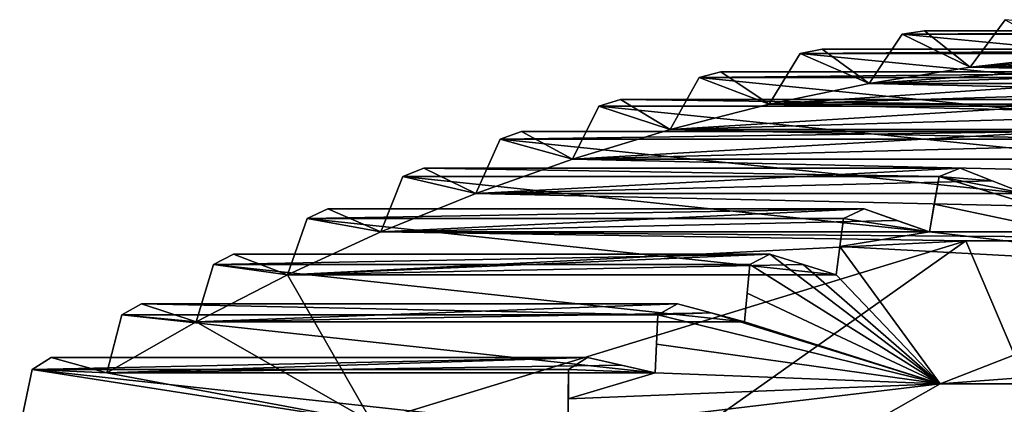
# Model space of a CAD drawing. Header units: millimetres. Extents: x -682 to 137, y -14 to 967.
# Tile 43 of 256: x -606.74 to -600.99, y 12.16 to 14.41. Entities that reach past the tile are written whole.
import ezdxf

# ---------------------------------------------------------------- set-up
doc = ezdxf.new("R2010")
doc.units = ezdxf.units.MM
doc.header["$LTSCALE"] = 65.185185
for name, color, linetype in [('4121', 7, 'CONTINUOUS'), ('4122', 7, 'CONTINUOUS'), ('4137', 7, 'CONTINUOUS'), ('4141', 7, 'CONTINUOUS'), ('4143', 7, 'CONTINUOUS'), ('4191', 7, 'CONTINUOUS'), ('4192', 7, 'CONTINUOUS'), ('4193', 7, 'CONTINUOUS'), ('4194', 7, 'CONTINUOUS'), ('4195', 7, 'CONTINUOUS'), ('4196', 7, 'CONTINUOUS'), ('4197', 7, 'CONTINUOUS'), ('4198', 7, 'CONTINUOUS'), ('4199', 7, 'CONTINUOUS'), ('4200', 7, 'CONTINUOUS'), ('4201', 7, 'CONTINUOUS'), ('4202', 7, 'CONTINUOUS'), ('4203', 7, 'CONTINUOUS'), ('4204', 7, 'CONTINUOUS'), ('4205', 7, 'CONTINUOUS'), ('4206', 7, 'CONTINUOUS'), ('4207', 7, 'CONTINUOUS'), ('4208', 7, 'CONTINUOUS'), ('4209', 7, 'CONTINUOUS'), ('4210', 7, 'CONTINUOUS'), ('4211', 7, 'CONTINUOUS')]:
    doc.layers.add(name, color=color, linetype=linetype)

msp = doc.modelspace()

# ---------------------------------------------------------------- linework, layer by layer
at = {"layer": '4121', "color": 7, "linetype": 'CONTINUOUS', "true_color": 0x191919}
for points in [[(-598.4493, 14.3207, -113.4454), (-598.3196, 14.3415, -113.484), (-601.5844, 14.3207, -123.9892), (-598.4493, 14.3207, -113.4454)], [(-601.5844, 14.3207, -123.9892), (-598.3196, 14.3415, -113.484), (-601.4547, 14.3415, -124.0278), (-601.5844, 14.3207, -123.9892)], [(-599.046, 14.2079, -113.268), (-598.9173, 14.2346, -113.3063), (-602.1811, 14.2079, -123.8118), (-599.046, 14.2079, -113.268)], [(-602.1811, 14.2079, -123.8118), (-598.9173, 14.2346, -113.3063), (-602.0524, 14.2346, -123.8501), (-602.1811, 14.2079, -123.8118)], [(-599.6374, 14.068, -113.0922), (-599.5099, 14.1006, -113.1301), (-602.7725, 14.068, -123.636), (-599.6374, 14.068, -113.0922)], [(-602.7725, 14.068, -123.636), (-599.5099, 14.1006, -113.1301), (-602.645, 14.1006, -123.6739), (-602.7725, 14.068, -123.636)], [(-603.3574, 13.9014, -123.462), (-600.2224, 13.9014, -112.9182), (-603.2315, 13.9397, -123.4995), (-603.3574, 13.9014, -123.462)], [(-600.2224, 13.9014, -112.9182), (-600.0964, 13.9397, -112.9557), (-603.2315, 13.9397, -123.4995), (-600.2224, 13.9014, -112.9182)], [(-600.7998, 13.7083, -112.7465), (-600.6756, 13.7523, -112.7835), (-603.9349, 13.7083, -123.2903), (-600.7998, 13.7083, -112.7465)], [(-603.9349, 13.7083, -123.2903), (-600.6756, 13.7523, -112.7835), (-603.8106, 13.7523, -123.3273), (-603.9349, 13.7083, -123.2903)], [(-604.5037, 13.4892, -123.1212), (-601.3687, 13.4892, -112.5774), (-604.3814, 13.5388, -123.1575), (-604.5037, 13.4892, -123.1212)], [(-601.3687, 13.4892, -112.5774), (-601.2464, 13.5388, -112.6138), (-604.3814, 13.5388, -123.1575), (-601.3687, 13.4892, -112.5774)], [(-601.9278, 13.2443, -112.4111), (-601.8077, 13.2994, -112.4469), (-605.0629, 13.2443, -122.9549), (-601.9278, 13.2443, -112.4111)], [(-605.0629, 13.2443, -122.9549), (-601.8077, 13.2994, -112.4469), (-604.9428, 13.2994, -122.9906), (-605.0629, 13.2443, -122.9549)], [(-602.4762, 12.9742, -112.2481), (-602.3585, 13.0348, -112.2831), (-605.6112, 12.9742, -122.7919), (-602.4762, 12.9742, -112.2481)], [(-605.6112, 12.9742, -122.7919), (-602.3585, 13.0348, -112.2831), (-605.4936, 13.0348, -122.8269), (-605.6112, 12.9742, -122.7919)], [(-606.1478, 12.6795, -122.6323), (-603.0127, 12.6795, -112.0886), (-606.0327, 12.7453, -122.6665), (-606.1478, 12.6795, -122.6323)], [(-603.0127, 12.6795, -112.0886), (-602.8977, 12.7453, -112.1228), (-606.0327, 12.7453, -122.6665), (-603.0127, 12.6795, -112.0886)], [(-603.5364, 12.3606, -111.9328), (-603.4242, 12.4316, -111.9662), (-606.6715, 12.3606, -122.4766), (-603.5364, 12.3606, -111.9328)], [(-606.6715, 12.3606, -122.4766), (-603.4242, 12.4316, -111.9662), (-606.5593, 12.4316, -122.51), (-606.6715, 12.3606, -122.4766)]]:
    msp.add_3dface(points, dxfattribs=at)
at = {"layer": '4122', "color": 7, "linetype": 'CONTINUOUS', "true_color": 0x191919}
for points in [[(-600.9836, 14.4062, -124.1679), (-600.5957, 14.1958, -124.2832), (-601.1881, 14.1281, -124.107), (-600.9836, 14.4062, -124.1679)], [(-601.5844, 14.3207, -123.9892), (-601.4547, 14.3415, -124.0278), (-601.1881, 14.1281, -124.107), (-601.5844, 14.3207, -123.9892)], [(-601.5844, 14.3207, -123.9892), (-601.1881, 14.1281, -124.107), (-601.7771, 14.0335, -123.9319), (-601.5844, 14.3207, -123.9892)], [(-602.1811, 14.2079, -123.8118), (-602.0524, 14.2346, -123.8501), (-601.7771, 14.0335, -123.9319), (-602.1811, 14.2079, -123.8118)], [(-602.1811, 14.2079, -123.8118), (-601.7771, 14.0335, -123.9319), (-602.3616, 13.9122, -123.7581), (-602.1811, 14.2079, -123.8118)], [(-600.5957, 14.1958, -124.2832), (-597.6224, 14.1281, -125.1673), (-601.1881, 14.1281, -124.107), (-600.5957, 14.1958, -124.2832)], [(-601.1881, 14.1281, -124.107), (-597.0334, 14.0335, -125.3424), (-601.7771, 14.0335, -123.9319), (-601.1881, 14.1281, -124.107)], [(-597.6224, 14.1281, -125.1673), (-597.0334, 14.0335, -125.3424), (-601.1881, 14.1281, -124.107), (-597.6224, 14.1281, -125.1673)], [(-602.7725, 14.068, -123.636), (-602.3616, 13.9122, -123.7581), (-602.9405, 13.7644, -123.586), (-602.7725, 14.068, -123.636)], [(-602.7725, 14.068, -123.636), (-602.645, 14.1006, -123.6739), (-602.3616, 13.9122, -123.7581), (-602.7725, 14.068, -123.636)], [(-601.7771, 14.0335, -123.9319), (-596.4489, 13.9122, -125.5162), (-602.3616, 13.9122, -123.7581), (-601.7771, 14.0335, -123.9319)], [(-597.0334, 14.0335, -125.3424), (-596.4489, 13.9122, -125.5162), (-601.7771, 14.0335, -123.9319), (-597.0334, 14.0335, -125.3424)], [(-603.3574, 13.9014, -123.462), (-603.2315, 13.9397, -123.4995), (-602.9405, 13.7644, -123.586), (-603.3574, 13.9014, -123.462)], [(-603.3574, 13.9014, -123.462), (-602.9405, 13.7644, -123.586), (-603.5126, 13.5905, -123.4159), (-603.3574, 13.9014, -123.462)], [(-602.3616, 13.9122, -123.7581), (-595.8701, 13.7644, -125.6883), (-602.9405, 13.7644, -123.586), (-602.3616, 13.9122, -123.7581)], [(-596.4489, 13.9122, -125.5162), (-595.8701, 13.7644, -125.6883), (-602.3616, 13.9122, -123.7581), (-596.4489, 13.9122, -125.5162)], [(-602.9405, 13.7644, -123.586), (-595.2979, 13.5905, -125.8584), (-603.5126, 13.5905, -123.4159), (-602.9405, 13.7644, -123.586)], [(-595.8701, 13.7644, -125.6883), (-595.2979, 13.5905, -125.8584), (-602.9405, 13.7644, -123.586), (-595.8701, 13.7644, -125.6883)], [(-603.9349, 13.7083, -123.2903), (-603.5126, 13.5905, -123.4159), (-604.0769, 13.3906, -123.2481), (-603.9349, 13.7083, -123.2903)], [(-603.9349, 13.7083, -123.2903), (-603.8106, 13.7523, -123.3273), (-603.5126, 13.5905, -123.4159), (-603.9349, 13.7083, -123.2903)], [(-603.5126, 13.5905, -123.4159), (-594.7336, 13.3906, -126.0262), (-604.0769, 13.3906, -123.2481), (-603.5126, 13.5905, -123.4159)], [(-595.2979, 13.5905, -125.8584), (-594.7336, 13.3906, -126.0262), (-603.5126, 13.5905, -123.4159), (-595.2979, 13.5905, -125.8584)], [(-604.5037, 13.4892, -123.1212), (-604.3814, 13.5388, -123.1575), (-604.0769, 13.3906, -123.2481), (-604.5037, 13.4892, -123.1212)], [(-604.5037, 13.4892, -123.1212), (-604.0769, 13.3906, -123.2481), (-604.6323, 13.1653, -123.0829), (-604.5037, 13.4892, -123.1212)], [(-604.0769, 13.3906, -123.2481), (-594.1782, 13.1653, -126.1914), (-604.6323, 13.1653, -123.0829), (-604.0769, 13.3906, -123.2481)], [(-594.7336, 13.3906, -126.0262), (-594.1782, 13.1653, -126.1914), (-604.0769, 13.3906, -123.2481), (-594.7336, 13.3906, -126.0262)], [(-605.0629, 13.2443, -122.9549), (-604.9428, 13.2994, -122.9906), (-604.6323, 13.1653, -123.0829), (-605.0629, 13.2443, -122.9549)], [(-605.0629, 13.2443, -122.9549), (-604.6323, 13.1653, -123.0829), (-605.1778, 12.9149, -122.9208), (-605.0629, 13.2443, -122.9549)], [(-604.6323, 13.1653, -123.0829), (-601.2135, 13.1136, -124.0995), (-605.1778, 12.9149, -122.9208), (-604.6323, 13.1653, -123.0829)], [(-594.1782, 13.1653, -126.1914), (-597.597, 13.1136, -125.1748), (-604.6323, 13.1653, -123.0829), (-594.1782, 13.1653, -126.1914)], [(-597.597, 13.1136, -125.1748), (-601.2135, 13.1136, -124.0995), (-604.6323, 13.1653, -123.0829), (-597.597, 13.1136, -125.1748)], [(-601.2135, 13.1136, -124.0995), (-604.6833, 12.0503, -123.0678), (-605.1778, 12.9149, -122.9208), (-601.2135, 13.1136, -124.0995)], [(-605.6112, 12.9742, -122.7919), (-605.4936, 13.0348, -122.8269), (-605.1778, 12.9149, -122.9208), (-605.6112, 12.9742, -122.7919)], [(-605.6112, 12.9742, -122.7919), (-605.1778, 12.9149, -122.9208), (-605.7123, 12.6399, -122.7618), (-605.6112, 12.9742, -122.7919)], [(-605.1778, 12.9149, -122.9208), (-604.6833, 12.0503, -123.0678), (-605.7123, 12.6399, -122.7618), (-605.1778, 12.9149, -122.9208)], [(-606.1478, 12.6795, -122.6323), (-606.0327, 12.7453, -122.6665), (-605.7123, 12.6399, -122.7618), (-606.1478, 12.6795, -122.6323)], [(-606.1478, 12.6795, -122.6323), (-605.7123, 12.6399, -122.7618), (-606.2348, 12.3409, -122.6065), (-606.1478, 12.6795, -122.6323)], [(-605.7123, 12.6399, -122.7618), (-604.6833, 12.0503, -123.0678), (-606.2348, 12.3409, -122.6065), (-605.7123, 12.6399, -122.7618)], [(-606.6715, 12.3606, -122.4766), (-606.5593, 12.4316, -122.51), (-606.2348, 12.3409, -122.6065), (-606.6715, 12.3606, -122.4766)], [(-606.6715, 12.3606, -122.4766), (-604.6833, 12.0503, -123.0678), (-606.7442, 12.0183, -122.455), (-606.6715, 12.3606, -122.4766)], [(-604.6833, 12.0503, -123.0678), (-606.6715, 12.3606, -122.4766), (-606.2348, 12.3409, -122.6065), (-604.6833, 12.0503, -123.0678)]]:
    msp.add_3dface(points, dxfattribs=at)
at = {"layer": '4137', "color": 7, "linetype": 'CONTINUOUS', "true_color": 0x191919}
for points in [[(-599.6287, 12.9536, -112.0515), (-601.363, 12.2775, -111.5358), (-592.3416, 12.9536, -114.2182), (-599.6287, 12.9536, -112.0515)], [(-592.3416, 12.9536, -114.2182), (-601.363, 12.2775, -111.5358), (-590.6073, 12.2775, -114.7339), (-592.3416, 12.9536, -114.2182)], [(-601.363, 12.2775, -111.5358), (-602.9785, 11.3581, -111.0555), (-590.6073, 12.2775, -114.7339), (-601.363, 12.2775, -111.5358)], [(-590.6073, 12.2775, -114.7339), (-602.9785, 11.3581, -111.0555), (-588.9918, 11.3581, -115.2142), (-590.6073, 12.2775, -114.7339)]]:
    msp.add_3dface(points, dxfattribs=at)
at = {"layer": '4141', "color": 7, "linetype": 'CONTINUOUS', "true_color": 0x191919}
for points in [[(-601.2464, 13.5388, -112.6138), (-601.3687, 13.4892, -112.5774), (-601.0579, 13.4645, -112.5386), (-601.2464, 13.5388, -112.6138)], [(-599.6287, 12.9536, -112.0515), (-601.3687, 13.4892, -112.5774), (-601.3972, 13.3268, -112.4376), (-599.6287, 12.9536, -112.0515)], [(-601.3687, 13.4892, -112.5774), (-599.6287, 12.9536, -112.0515), (-600.8706, 13.3906, -112.4647), (-601.3687, 13.4892, -112.5774)], [(-601.0579, 13.4645, -112.5386), (-601.3687, 13.4892, -112.5774), (-600.8706, 13.3906, -112.4647), (-601.0579, 13.4645, -112.5386)], [(-601.8077, 13.2994, -112.4469), (-601.9278, 13.2443, -112.4111), (-601.426, 13.1653, -112.2995), (-601.8077, 13.2994, -112.4469)], [(-601.6163, 13.2322, -112.3725), (-601.8077, 13.2994, -112.4469), (-601.426, 13.1653, -112.2995), (-601.6163, 13.2322, -112.3725)], [(-601.426, 13.1653, -112.2995), (-599.6287, 12.9536, -112.0515), (-601.3972, 13.3268, -112.4376), (-601.426, 13.1653, -112.2995)], [(-601.9278, 13.2443, -112.4111), (-601.9495, 13.0792, -112.2734), (-601.426, 13.1653, -112.2995), (-601.9278, 13.2443, -112.4111)], [(-601.9495, 13.0792, -112.2734), (-599.6287, 12.9536, -112.0515), (-601.426, 13.1653, -112.2995), (-601.9495, 13.0792, -112.2734)], [(-601.9715, 12.9149, -112.1373), (-601.363, 12.2775, -111.5358), (-601.9495, 13.0792, -112.2734), (-601.9715, 12.9149, -112.1373)], [(-601.363, 12.2775, -111.5358), (-599.6287, 12.9536, -112.0515), (-601.9495, 13.0792, -112.2734), (-601.363, 12.2775, -111.5358)], [(-601.363, 12.2775, -111.5358), (-602.3585, 13.0348, -112.2831), (-602.4762, 12.9742, -112.2481), (-601.363, 12.2775, -111.5358)], [(-602.3585, 13.0348, -112.2831), (-601.363, 12.2775, -111.5358), (-602.1644, 12.9747, -112.2095), (-602.3585, 13.0348, -112.2831)], [(-601.363, 12.2775, -111.5358), (-602.4762, 12.9742, -112.2481), (-602.4909, 12.8067, -112.1124), (-601.363, 12.2775, -111.5358)], [(-602.1644, 12.9747, -112.2095), (-601.363, 12.2775, -111.5358), (-601.9715, 12.9149, -112.1373), (-602.1644, 12.9747, -112.2095)], [(-602.5059, 12.6399, -111.9784), (-601.363, 12.2775, -111.5358), (-602.4909, 12.8067, -112.1124), (-602.5059, 12.6399, -111.9784)], [(-602.8977, 12.7453, -112.1228), (-603.0127, 12.6795, -112.0886), (-602.7012, 12.6925, -112.0499), (-602.8977, 12.7453, -112.1228)], [(-601.363, 12.2775, -111.5358), (-603.0127, 12.6795, -112.0886), (-603.0204, 12.5098, -111.955), (-601.363, 12.2775, -111.5358)], [(-603.0127, 12.6795, -112.0886), (-601.363, 12.2775, -111.5358), (-602.7012, 12.6925, -112.0499), (-603.0127, 12.6795, -112.0886)], [(-602.7012, 12.6925, -112.0499), (-601.363, 12.2775, -111.5358), (-602.5059, 12.6399, -111.9784), (-602.7012, 12.6925, -112.0499)], [(-603.0284, 12.3409, -111.8231), (-601.363, 12.2775, -111.5358), (-603.0204, 12.5098, -111.955), (-603.0284, 12.3409, -111.8231)], [(-603.4242, 12.4316, -111.9662), (-603.5364, 12.3606, -111.9328), (-603.0284, 12.3409, -111.8231), (-603.4242, 12.4316, -111.9662)], [(-603.2257, 12.3861, -111.894), (-603.4242, 12.4316, -111.9662), (-603.0284, 12.3409, -111.8231), (-603.2257, 12.3861, -111.894)], [(-603.5364, 12.3606, -111.9328), (-603.537, 12.1891, -111.8014), (-603.0284, 12.3409, -111.8231), (-603.5364, 12.3606, -111.9328)], [(-603.537, 12.1891, -111.8014), (-601.363, 12.2775, -111.5358), (-603.0284, 12.3409, -111.8231), (-603.537, 12.1891, -111.8014)], [(-602.9785, 11.3581, -111.0555), (-601.363, 12.2775, -111.5358), (-603.5379, 12.0183, -111.6716), (-602.9785, 11.3581, -111.0555)], [(-603.5379, 12.0183, -111.6716), (-601.363, 12.2775, -111.5358), (-603.537, 12.1891, -111.8014), (-603.5379, 12.0183, -111.6716)]]:
    msp.add_3dface(points, dxfattribs=at)
at = {"layer": '4143', "color": 7, "linetype": 'CONTINUOUS', "true_color": 0x191919}
for points in [[(-604.6833, 12.0503, -123.0678), (-601.2135, 13.1136, -124.0995), (-603.9984, 11.1428, -122.2282), (-604.6833, 12.0503, -123.0678)], [(-601.2135, 13.1136, -124.0995), (-600.7914, 12.1253, -123.1817), (-603.9984, 11.1428, -122.2282), (-601.2135, 13.1136, -124.0995)], [(-601.2135, 13.1136, -124.0995), (-597.597, 13.1136, -125.1748), (-600.7914, 12.1253, -123.1817), (-601.2135, 13.1136, -124.0995)]]:
    msp.add_3dface(points, dxfattribs=at)
at = {"layer": '4191', "color": 7, "linetype": 'CONTINUOUS', "true_color": 0x191919}
for points in [[(-606.6715, 12.3606, -122.4766), (-606.7442, 12.0183, -122.455), (-603.5379, 12.0183, -111.6716), (-606.6715, 12.3606, -122.4766)], [(-603.5364, 12.3606, -111.9328), (-606.6715, 12.3606, -122.4766), (-603.5379, 12.0183, -111.6716), (-603.5364, 12.3606, -111.9328)], [(-603.5364, 12.3606, -111.9328), (-603.5379, 12.0183, -111.6716), (-603.537, 12.1891, -111.8014), (-603.5364, 12.3606, -111.9328)]]:
    msp.add_3dface(points, dxfattribs=at)
at = {"layer": '4192', "color": 7, "linetype": 'CONTINUOUS', "true_color": 0x191919}
for points in [[(-606.5593, 12.4316, -122.51), (-603.4242, 12.4316, -111.9662), (-606.2348, 12.3409, -122.6065), (-606.5593, 12.4316, -122.51)], [(-606.2348, 12.3409, -122.6065), (-603.4242, 12.4316, -111.9662), (-603.2257, 12.3861, -111.894), (-606.2348, 12.3409, -122.6065)], [(-606.2348, 12.3409, -122.6065), (-603.2257, 12.3861, -111.894), (-603.0284, 12.3409, -111.8231), (-606.2348, 12.3409, -122.6065)]]:
    msp.add_3dface(points, dxfattribs=at)
at = {"layer": '4193', "color": 7, "linetype": 'CONTINUOUS', "true_color": 0x191919}
for points in [[(-606.1478, 12.6795, -122.6323), (-606.2348, 12.3409, -122.6065), (-603.0284, 12.3409, -111.8231), (-606.1478, 12.6795, -122.6323)], [(-603.0127, 12.6795, -112.0886), (-606.1478, 12.6795, -122.6323), (-603.0284, 12.3409, -111.8231), (-603.0127, 12.6795, -112.0886)], [(-603.0127, 12.6795, -112.0886), (-603.0284, 12.3409, -111.8231), (-603.0204, 12.5098, -111.955), (-603.0127, 12.6795, -112.0886)]]:
    msp.add_3dface(points, dxfattribs=at)
at = {"layer": '4194', "color": 7, "linetype": 'CONTINUOUS', "true_color": 0x191919}
for points in [[(-606.0327, 12.7453, -122.6665), (-602.8977, 12.7453, -112.1228), (-605.7123, 12.6399, -122.7618), (-606.0327, 12.7453, -122.6665)], [(-605.7123, 12.6399, -122.7618), (-602.8977, 12.7453, -112.1228), (-602.7012, 12.6925, -112.0499), (-605.7123, 12.6399, -122.7618)], [(-605.7123, 12.6399, -122.7618), (-602.7012, 12.6925, -112.0499), (-602.5059, 12.6399, -111.9784), (-605.7123, 12.6399, -122.7618)]]:
    msp.add_3dface(points, dxfattribs=at)
at = {"layer": '4195', "color": 7, "linetype": 'CONTINUOUS', "true_color": 0x191919}
for points in [[(-605.6112, 12.9742, -122.7919), (-605.7123, 12.6399, -122.7618), (-602.5059, 12.6399, -111.9784), (-605.6112, 12.9742, -122.7919)], [(-602.4762, 12.9742, -112.2481), (-605.6112, 12.9742, -122.7919), (-602.5059, 12.6399, -111.9784), (-602.4762, 12.9742, -112.2481)], [(-602.4762, 12.9742, -112.2481), (-602.5059, 12.6399, -111.9784), (-602.4909, 12.8067, -112.1124), (-602.4762, 12.9742, -112.2481)]]:
    msp.add_3dface(points, dxfattribs=at)
at = {"layer": '4196', "color": 7, "linetype": 'CONTINUOUS', "true_color": 0x191919}
for points in [[(-605.4936, 13.0348, -122.8269), (-602.3585, 13.0348, -112.2831), (-605.1778, 12.9149, -122.9208), (-605.4936, 13.0348, -122.8269)], [(-605.1778, 12.9149, -122.9208), (-602.3585, 13.0348, -112.2831), (-602.1644, 12.9747, -112.2095), (-605.1778, 12.9149, -122.9208)], [(-605.1778, 12.9149, -122.9208), (-602.1644, 12.9747, -112.2095), (-601.9715, 12.9149, -112.1373), (-605.1778, 12.9149, -122.9208)]]:
    msp.add_3dface(points, dxfattribs=at)
at = {"layer": '4197', "color": 7, "linetype": 'CONTINUOUS', "true_color": 0x191919}
for points in [[(-605.0629, 13.2443, -122.9549), (-605.1778, 12.9149, -122.9208), (-601.9715, 12.9149, -112.1373), (-605.0629, 13.2443, -122.9549)], [(-601.9278, 13.2443, -112.4111), (-605.0629, 13.2443, -122.9549), (-601.9715, 12.9149, -112.1373), (-601.9278, 13.2443, -112.4111)], [(-601.9278, 13.2443, -112.4111), (-601.9715, 12.9149, -112.1373), (-601.9495, 13.0792, -112.2734), (-601.9278, 13.2443, -112.4111)]]:
    msp.add_3dface(points, dxfattribs=at)
at = {"layer": '4198', "color": 7, "linetype": 'CONTINUOUS', "true_color": 0x191919}
for points in [[(-604.9428, 13.2994, -122.9906), (-601.8077, 13.2994, -112.4469), (-604.6323, 13.1653, -123.0829), (-604.9428, 13.2994, -122.9906)], [(-604.6323, 13.1653, -123.0829), (-601.8077, 13.2994, -112.4469), (-601.6163, 13.2322, -112.3725), (-604.6323, 13.1653, -123.0829)], [(-604.6323, 13.1653, -123.0829), (-601.6163, 13.2322, -112.3725), (-601.426, 13.1653, -112.2995), (-604.6323, 13.1653, -123.0829)]]:
    msp.add_3dface(points, dxfattribs=at)
at = {"layer": '4199', "color": 7, "linetype": 'CONTINUOUS', "true_color": 0x191919}
for points in [[(-604.5037, 13.4892, -123.1212), (-604.6323, 13.1653, -123.0829), (-601.426, 13.1653, -112.2995), (-604.5037, 13.4892, -123.1212)], [(-601.3687, 13.4892, -112.5774), (-604.5037, 13.4892, -123.1212), (-601.426, 13.1653, -112.2995), (-601.3687, 13.4892, -112.5774)], [(-601.3687, 13.4892, -112.5774), (-601.426, 13.1653, -112.2995), (-601.3972, 13.3268, -112.4376), (-601.3687, 13.4892, -112.5774)]]:
    msp.add_3dface(points, dxfattribs=at)
at = {"layer": '4200', "color": 7, "linetype": 'CONTINUOUS', "true_color": 0x191919}
for points in [[(-604.3814, 13.5388, -123.1575), (-601.2464, 13.5388, -112.6138), (-604.0769, 13.3906, -123.2481), (-604.3814, 13.5388, -123.1575)], [(-604.0769, 13.3906, -123.2481), (-601.2464, 13.5388, -112.6138), (-601.0579, 13.4645, -112.5386), (-604.0769, 13.3906, -123.2481)], [(-604.0769, 13.3906, -123.2481), (-601.0579, 13.4645, -112.5386), (-600.8706, 13.3906, -112.4647), (-604.0769, 13.3906, -123.2481)]]:
    msp.add_3dface(points, dxfattribs=at)
at = {"layer": '4201', "color": 7, "linetype": 'CONTINUOUS', "true_color": 0x191919}
for points in [[(-603.9349, 13.7083, -123.2903), (-604.0769, 13.3906, -123.2481), (-600.8706, 13.3906, -112.4647), (-603.9349, 13.7083, -123.2903)], [(-600.7998, 13.7083, -112.7465), (-603.9349, 13.7083, -123.2903), (-600.8706, 13.3906, -112.4647), (-600.7998, 13.7083, -112.7465)]]:
    msp.add_3dface(points, dxfattribs=at)
at = {"layer": '4202', "color": 7, "linetype": 'CONTINUOUS', "true_color": 0x191919}
for points in [[(-603.8106, 13.7523, -123.3273), (-600.6756, 13.7523, -112.7835), (-603.5126, 13.5905, -123.4159), (-603.8106, 13.7523, -123.3273)], [(-603.5126, 13.5905, -123.4159), (-600.6756, 13.7523, -112.7835), (-600.4903, 13.6712, -112.7073), (-603.5126, 13.5905, -123.4159)], [(-603.5126, 13.5905, -123.4159), (-600.4903, 13.6712, -112.7073), (-600.3063, 13.5905, -112.6325), (-603.5126, 13.5905, -123.4159)]]:
    msp.add_3dface(points, dxfattribs=at)
at = {"layer": '4203', "color": 7, "linetype": 'CONTINUOUS', "true_color": 0x191919}
for points in [[(-603.3574, 13.9014, -123.462), (-603.5126, 13.5905, -123.4159), (-600.3063, 13.5905, -112.6325), (-603.3574, 13.9014, -123.462)], [(-600.2224, 13.9014, -112.9182), (-603.3574, 13.9014, -123.462), (-600.3063, 13.5905, -112.6325), (-600.2224, 13.9014, -112.9182)]]:
    msp.add_3dface(points, dxfattribs=at)
at = {"layer": '4204', "color": 7, "linetype": 'CONTINUOUS', "true_color": 0x191919}
for points in [[(-603.2315, 13.9397, -123.4995), (-600.0964, 13.9397, -112.9557), (-602.9405, 13.7644, -123.586), (-603.2315, 13.9397, -123.4995)], [(-602.9405, 13.7644, -123.586), (-600.0964, 13.9397, -112.9557), (-599.9147, 13.8519, -112.8785), (-602.9405, 13.7644, -123.586)], [(-602.9405, 13.7644, -123.586), (-599.9147, 13.8519, -112.8785), (-599.7341, 13.7644, -112.8026), (-602.9405, 13.7644, -123.586)]]:
    msp.add_3dface(points, dxfattribs=at)
at = {"layer": '4205', "color": 7, "linetype": 'CONTINUOUS', "true_color": 0x191919}
for points in [[(-602.7725, 14.068, -123.636), (-602.9405, 13.7644, -123.586), (-599.7341, 13.7644, -112.8026), (-602.7725, 14.068, -123.636)], [(-599.6374, 14.068, -113.0922), (-602.7725, 14.068, -123.636), (-599.7341, 13.7644, -112.8026), (-599.6374, 14.068, -113.0922)]]:
    msp.add_3dface(points, dxfattribs=at)
at = {"layer": '4206', "color": 7, "linetype": 'CONTINUOUS', "true_color": 0x191919}
for points in [[(-602.645, 14.1006, -123.6739), (-599.5099, 14.1006, -113.1301), (-602.3616, 13.9122, -123.7581), (-602.645, 14.1006, -123.6739)], [(-602.3616, 13.9122, -123.7581), (-599.5099, 14.1006, -113.1301), (-599.332, 14.0062, -113.0517), (-602.3616, 13.9122, -123.7581)], [(-602.3616, 13.9122, -123.7581), (-599.332, 14.0062, -113.0517), (-599.1553, 13.9122, -112.9747), (-602.3616, 13.9122, -123.7581)]]:
    msp.add_3dface(points, dxfattribs=at)
at = {"layer": '4207', "color": 7, "linetype": 'CONTINUOUS', "true_color": 0x191919}
for points in [[(-602.1811, 14.2079, -123.8118), (-602.3616, 13.9122, -123.7581), (-599.1553, 13.9122, -112.9747), (-602.1811, 14.2079, -123.8118)], [(-599.046, 14.2079, -113.268), (-602.1811, 14.2079, -123.8118), (-599.1553, 13.9122, -112.9747), (-599.046, 14.2079, -113.268)]]:
    msp.add_3dface(points, dxfattribs=at)
at = {"layer": '4208', "color": 7, "linetype": 'CONTINUOUS', "true_color": 0x191919}
for points in [[(-602.0524, 14.2346, -123.8501), (-598.9173, 14.2346, -113.3063), (-601.7771, 14.0335, -123.9319), (-602.0524, 14.2346, -123.8501)], [(-601.7771, 14.0335, -123.9319), (-598.9173, 14.2346, -113.3063), (-598.7435, 14.1338, -113.2267), (-601.7771, 14.0335, -123.9319)], [(-601.7771, 14.0335, -123.9319), (-598.7435, 14.1338, -113.2267), (-598.5708, 14.0335, -113.1485), (-601.7771, 14.0335, -123.9319)]]:
    msp.add_3dface(points, dxfattribs=at)
at = {"layer": '4209', "color": 7, "linetype": 'CONTINUOUS', "true_color": 0x191919}
for points in [[(-601.5844, 14.3207, -123.9892), (-601.7771, 14.0335, -123.9319), (-598.5708, 14.0335, -113.1485), (-601.5844, 14.3207, -123.9892)], [(-598.4493, 14.3207, -113.4454), (-601.5844, 14.3207, -123.9892), (-598.5708, 14.0335, -113.1485), (-598.4493, 14.3207, -113.4454)]]:
    msp.add_3dface(points, dxfattribs=at)
at = {"layer": '4210', "color": 7, "linetype": 'CONTINUOUS', "true_color": 0x191919}
for points in [[(-601.4547, 14.3415, -124.0278), (-598.3196, 14.3415, -113.484), (-601.1881, 14.1281, -124.107), (-601.4547, 14.3415, -124.0278)], [(-601.1881, 14.1281, -124.107), (-598.3196, 14.3415, -113.484), (-598.1502, 14.2346, -113.4031), (-601.1881, 14.1281, -124.107)], [(-601.1881, 14.1281, -124.107), (-598.1502, 14.2346, -113.4031), (-597.9818, 14.1281, -113.3236), (-601.1881, 14.1281, -124.107)]]:
    msp.add_3dface(points, dxfattribs=at)
at = {"layer": '4211', "color": 7, "linetype": 'CONTINUOUS', "true_color": 0x191919}
msp.add_3dface([(-600.9836, 14.4062, -124.1679), (-601.1881, 14.1281, -124.107), (-597.9818, 14.1281, -113.3236), (-600.9836, 14.4062, -124.1679)], dxfattribs=at)

doc.saveas('drawing.dxf')
